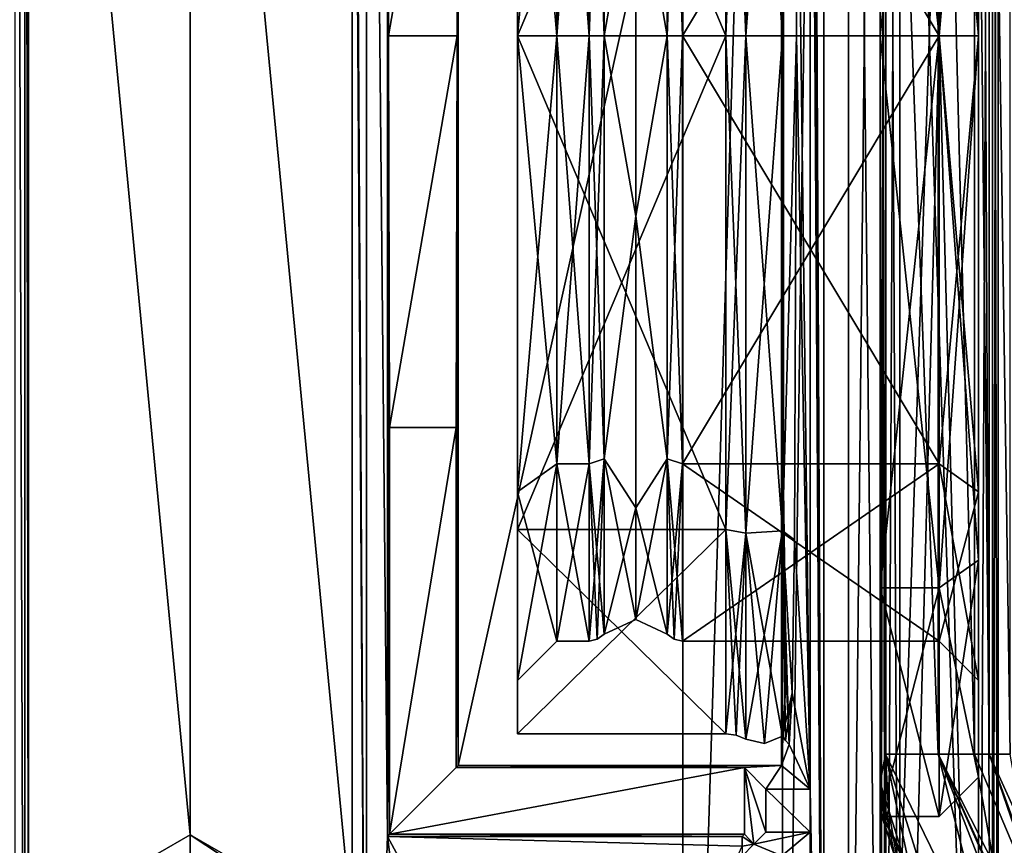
# Model space of a CAD drawing. Header units: metres. Extents: x -205 to 205, y -82 to 82.
# Tile 239 of 256: x 21 to 46, y -21 to 0. Entities that reach past the tile are written whole.
import ezdxf

# ---------------------------------------------------------------- set-up
doc = ezdxf.new("R2010")
doc.units = ezdxf.units.M
doc.layers.add('solid_PRT0003', color=7, linetype='CONTINUOUS')

msp = doc.modelspace()

# ---------------------------------------------------------------- linework, layer by layer
at = {"layer": 'solid_PRT0003'}
for points in [[(0, -75), (0, 75), (200, 75)], [(200, -75), (0, -75), (200, 75)], [(-37.489235, -41.072483, 108.410858), (-37.489235, 41.072483, 108.410858), (37.510765, 41.072483, 108.410858)], [(37.510765, -41.072483, 108.410858), (-37.489235, -41.072483, 108.410858), (37.510765, 41.072483, 108.410858)], [(40.036888, 40.026123, 108.410858), (37.510765, -41.072483, 108.410858), (37.510765, 41.072483, 108.410858)], [(40.036888, -40.026123, 108.410858), (37.510765, -41.072483, 108.410858), (40.036888, 40.026123, 108.410858)], [(40.036888, -40.026123, 108.410858), (40.036888, 40.026123, 108.410858), (41.083248, 37.5, 108.410858)], [(20.563852, 39, 6), (20.810783, -38.999981, 5.997921), (20.810783, 38.999981, 5.997921)], [(20.563852, -39, 6), (20.810783, -38.999981, 5.997921), (20.563852, 39, 6)], [(20.904596, -27.370523, 6), (20.810783, 38.999981, 5.997921), (20.810783, -38.999981, 5.997921)], [(20.810783, 38.999981, 5.997921), (20.904596, -27.370523, 6), (20.904783, -22.629152, 6)], [(20.904783, -22.629152, 6), (20.904596, 22.629477, 6), (20.810783, 38.999981, 5.997921)], [(-42.489235, -37.5, 108.5), (42.510765, 37.5, 108.5), (-42.489235, 37.5, 108.5)], [(-42.489235, -37.5, 108.5), (42.510765, -37.5, 108.5), (42.510765, 37.5, 108.5)], [(40.036888, -40.026123, 108.410858), (41.083248, 37.5, 108.410858), (41.083248, -37.5, 108.410858)], [(41.083248, -37.5, 108.410858), (40.733356, 37.5, 75), (40.733356, 34.1134, 75)], [(41.083248, 37.5, 108.410858), (40.733356, 37.5, 75), (41.083248, -37.5, 108.410858)], [(41.710766, 37.5, 106.5), (42.510765, 37.5, 107), (42.510765, -37.5, 107)], [(41.710766, 37.5, 104.5), (42.510765, 37.5, 105), (42.510765, -37.5, 105)], [(41.710766, -37.5, 106.5), (42.510765, -37.5, 106), (42.510765, 37.5, 106)], [(41.710766, 37.5, 106.5), (41.710766, -37.5, 106.5), (42.510765, 37.5, 106)], [(41.710766, 37.5, 102.5), (42.510765, 37.5, 103), (42.510765, -37.5, 103)], [(41.710766, -37.5, 104.5), (42.510765, -37.5, 104), (42.510765, 37.5, 104)], [(41.710766, 37.5, 104.5), (41.710766, -37.5, 104.5), (42.510765, 37.5, 104)], [(41.710766, 37.5, 100.5), (42.510765, 37.5, 101), (42.510765, -37.5, 101)], [(41.710766, -37.5, 102.5), (42.510765, -37.5, 102), (42.510765, 37.5, 102)], [(41.710766, 37.5, 102.5), (41.710766, -37.5, 102.5), (42.510765, 37.5, 102)], [(41.710766, 37.5, 98.5), (42.510765, 37.5, 99), (42.510765, -37.5, 99)], [(41.710766, -37.5, 100.5), (42.510765, -37.5, 100), (42.510765, 37.5, 100)], [(41.710766, 37.5, 100.5), (41.710766, -37.5, 100.5), (42.510765, 37.5, 100)], [(41.710766, 37.5, 96.5), (42.510765, 37.5, 97), (42.510765, -37.5, 97)], [(41.710766, -37.5, 98.5), (42.510765, -37.5, 98), (42.510765, 37.5, 98)], [(41.710766, 37.5, 98.5), (41.710766, -37.5, 98.5), (42.510765, 37.5, 98)], [(41.710766, 37.5, 94.5), (42.510765, 37.5, 95), (42.510765, -37.5, 95)], [(41.710766, -37.5, 96.5), (42.510765, -37.5, 96), (42.510765, 37.5, 96)], [(41.710766, 37.5, 96.5), (41.710766, -37.5, 96.5), (42.510765, 37.5, 96)], [(41.710766, 37.5, 92.5), (42.510765, 37.5, 93), (42.510765, -37.5, 93)], [(41.710766, -37.5, 94.5), (42.510765, -37.5, 94), (42.510765, 37.5, 94)], [(41.710766, 37.5, 94.5), (41.710766, -37.5, 94.5), (42.510765, 37.5, 94)], [(41.710766, 37.5, 90.5), (42.510765, 37.5, 91), (42.510765, -37.5, 91)], [(41.710766, -37.5, 92.5), (42.510765, -37.5, 92), (42.510765, 37.5, 92)], [(41.710766, 37.5, 92.5), (41.710766, -37.5, 92.5), (42.510765, 37.5, 92)], [(41.710766, 37.5, 88.5), (42.510765, 37.5, 89), (42.510765, -37.5, 89)], [(41.710766, -37.5, 90.5), (42.510765, -37.5, 90), (42.510765, 37.5, 90)], [(41.710766, 37.5, 90.5), (41.710766, -37.5, 90.5), (42.510765, 37.5, 90)], [(41.710766, 37.5, 86.5), (42.510765, 37.5, 87), (42.510765, -37.5, 87)], [(41.710766, -37.5, 88.5), (42.510765, -37.5, 88), (42.510765, 37.5, 88)], [(41.710766, 37.5, 88.5), (41.710766, -37.5, 88.5), (42.510765, 37.5, 88)], [(41.710766, 37.5, 84.5), (42.510765, 37.5, 85), (42.510765, -37.5, 85)], [(41.710766, -37.5, 86.5), (42.510765, -37.5, 86), (42.510765, 37.5, 86)], [(41.710766, 37.5, 86.5), (41.710766, -37.5, 86.5), (42.510765, 37.5, 86)], [(41.710766, 37.5, 82.5), (42.510765, 37.5, 83), (42.510765, -37.5, 83)], [(41.710766, -37.5, 84.5), (42.510765, -37.5, 84), (42.510765, 37.5, 84)], [(41.710766, 37.5, 84.5), (41.710766, -37.5, 84.5), (42.510765, 37.5, 84)], [(41.710766, 37.5, 80.5), (42.510765, 37.5, 81), (42.510765, -37.5, 81)], [(41.710766, -37.5, 82.5), (42.510765, -37.5, 82), (42.510765, 37.5, 82)], [(41.710766, 37.5, 82.5), (41.710766, -37.5, 82.5), (42.510765, 37.5, 82)], [(41.710766, 37.5, 78.5), (42.510765, 37.5, 79), (42.510765, -37.5, 79)], [(41.710766, -37.5, 80.5), (42.510765, -37.5, 80), (42.510765, 37.5, 80)], [(41.710766, 37.5, 80.5), (41.710766, -37.5, 80.5), (42.510765, 37.5, 80)], [(41.710766, 37.5, 76.5), (42.510765, 37.5, 77), (42.510765, -37.5, 77)], [(41.710766, -37.5, 78.5), (42.510765, -37.5, 78), (42.510765, 37.5, 78)], [(41.710766, 37.5, 78.5), (41.710766, -37.5, 78.5), (42.510765, 37.5, 78)], [(41.710766, -37.5, 76.5), (42.510765, -37.5, 76), (42.510765, 37.5, 76)], [(41.710766, 37.5, 76.5), (41.710766, -37.5, 76.5), (42.510765, 37.5, 76)], [(41.710766, 37.5, 106.5), (42.510765, -37.5, 107), (41.710766, -37.5, 106.5)], [(41.710766, 37.5, 104.5), (42.510765, -37.5, 105), (41.710766, -37.5, 104.5)], [(41.710766, 37.5, 102.5), (42.510765, -37.5, 103), (41.710766, -37.5, 102.5)], [(41.710766, 37.5, 100.5), (42.510765, -37.5, 101), (41.710766, -37.5, 100.5)], [(41.710766, 37.5, 98.5), (42.510765, -37.5, 99), (41.710766, -37.5, 98.5)], [(41.710766, 37.5, 96.5), (42.510765, -37.5, 97), (41.710766, -37.5, 96.5)], [(41.710766, 37.5, 94.5), (42.510765, -37.5, 95), (41.710766, -37.5, 94.5)], [(41.710766, 37.5, 92.5), (42.510765, -37.5, 93), (41.710766, -37.5, 92.5)], [(41.710766, 37.5, 90.5), (42.510765, -37.5, 91), (41.710766, -37.5, 90.5)], [(41.710766, 37.5, 88.5), (42.510765, -37.5, 89), (41.710766, -37.5, 88.5)], [(41.710766, 37.5, 86.5), (42.510765, -37.5, 87), (41.710766, -37.5, 86.5)], [(41.710766, 37.5, 84.5), (42.510765, -37.5, 85), (41.710766, -37.5, 84.5)], [(41.710766, 37.5, 82.5), (42.510765, -37.5, 83), (41.710766, -37.5, 82.5)], [(41.710766, 37.5, 80.5), (42.510765, -37.5, 81), (41.710766, -37.5, 80.5)], [(41.710766, 37.5, 78.5), (42.510765, -37.5, 79), (41.710766, -37.5, 78.5)], [(41.710766, 37.5, 76.5), (42.510765, -37.5, 77), (41.710766, -37.5, 76.5)], [(42.510765, -37.5, 48), (45.010765, -37.5, 48), (45.010765, 37.5, 48)], [(42.510765, 37.5, 48), (42.510765, -37.5, 48), (45.010765, 37.5, 48)], [(42.510765, -37.5, 55), (42.510765, -37.5, 48), (42.510765, 37.5, 48)], [(42.510765, -37.5, 55), (42.510765, 37.5, 48), (42.510765, 37.5, 55)], [(45.010765, -37.5, 73), (42.510765, 37.5, 73), (45.010765, 37.5, 73)], [(45.010765, -37.5, 73), (42.510765, -37.5, 73), (42.510765, 37.5, 73)], [(42.510765, 37.5, 66), (42.510765, 37.5, 73), (42.510765, -37.5, 73)], [(42.510765, -37.5, 66), (42.510765, 37.5, 66), (42.510765, -37.5, 73)], [(42.510765, -37.5, 57), (45.010765, -37.5, 57), (45.010765, 37.5, 57)], [(42.510765, 37.5, 57), (42.510765, -37.5, 57), (45.010765, 37.5, 57)], [(42.510765, -37.5, 64), (42.510765, -37.5, 57), (42.510765, 37.5, 57)], [(42.510765, -37.5, 64), (42.510765, 37.5, 57), (42.510765, 37.5, 64)], [(45.010765, -37.5, 55), (42.510765, 37.5, 55), (45.010765, 37.5, 55)], [(45.010765, -37.5, 55), (42.510765, -37.5, 55), (42.510765, 37.5, 55)], [(42.510765, -37.5, 66), (45.010765, 37.5, 66), (42.510765, 37.5, 66)], [(45.010765, -37.5, 66), (45.010765, 37.5, 66), (42.510765, -37.5, 66)], [(45.010765, -37.5, 64), (42.510765, 37.5, 64), (45.010765, 37.5, 64)], [(45.010765, -37.5, 64), (42.510765, -37.5, 64), (42.510765, 37.5, 64)], [(42.510765, -37.5, 108.5), (42.510765, 37.5, 107), (42.510765, 37.5, 108.5)], [(42.510765, -37.5, 108.5), (42.510765, -37.5, 107), (42.510765, 37.5, 107)], [(42.510765, -37.5, 106), (42.510765, 37.5, 105), (42.510765, 37.5, 106)], [(42.510765, -37.5, 106), (42.510765, -37.5, 105), (42.510765, 37.5, 105)], [(42.510765, -37.5, 104), (42.510765, 37.5, 103), (42.510765, 37.5, 104)], [(42.510765, -37.5, 104), (42.510765, -37.5, 103), (42.510765, 37.5, 103)], [(42.510765, -37.5, 102), (42.510765, 37.5, 101), (42.510765, 37.5, 102)], [(42.510765, -37.5, 102), (42.510765, -37.5, 101), (42.510765, 37.5, 101)], [(42.510765, -37.5, 100), (42.510765, 37.5, 99), (42.510765, 37.5, 100)], [(42.510765, -37.5, 100), (42.510765, -37.5, 99), (42.510765, 37.5, 99)], [(42.510765, -37.5, 98), (42.510765, 37.5, 97), (42.510765, 37.5, 98)], [(42.510765, -37.5, 98), (42.510765, -37.5, 97), (42.510765, 37.5, 97)], [(42.510765, -37.5, 96), (42.510765, 37.5, 95), (42.510765, 37.5, 96)], [(42.510765, -37.5, 96), (42.510765, -37.5, 95), (42.510765, 37.5, 95)], [(42.510765, -37.5, 94), (42.510765, 37.5, 93), (42.510765, 37.5, 94)], [(42.510765, -37.5, 94), (42.510765, -37.5, 93), (42.510765, 37.5, 93)], [(42.510765, -37.5, 92), (42.510765, 37.5, 91), (42.510765, 37.5, 92)], [(42.510765, -37.5, 92), (42.510765, -37.5, 91), (42.510765, 37.5, 91)], [(42.510765, -37.5, 90), (42.510765, 37.5, 89), (42.510765, 37.5, 90)], [(42.510765, -37.5, 90), (42.510765, -37.5, 89), (42.510765, 37.5, 89)], [(42.510765, -37.5, 88), (42.510765, 37.5, 87), (42.510765, 37.5, 88)], [(42.510765, -37.5, 88), (42.510765, -37.5, 87), (42.510765, 37.5, 87)], [(42.510765, -37.5, 86), (42.510765, 37.5, 85), (42.510765, 37.5, 86)], [(42.510765, -37.5, 86), (42.510765, -37.5, 85), (42.510765, 37.5, 85)], [(42.510765, -37.5, 84), (42.510765, 37.5, 83), (42.510765, 37.5, 84)], [(42.510765, -37.5, 84), (42.510765, -37.5, 83), (42.510765, 37.5, 83)], [(42.510765, -37.5, 82), (42.510765, 37.5, 81), (42.510765, 37.5, 82)], [(42.510765, -37.5, 82), (42.510765, -37.5, 81), (42.510765, 37.5, 81)], [(42.510765, -37.5, 80), (42.510765, 37.5, 79), (42.510765, 37.5, 80)], [(42.510765, -37.5, 80), (42.510765, -37.5, 79), (42.510765, 37.5, 79)], [(42.510765, -37.5, 78), (42.510765, 37.5, 77), (42.510765, 37.5, 78)], [(42.510765, -37.5, 78), (42.510765, -37.5, 77), (42.510765, 37.5, 77)], [(42.510765, -37.5, 76), (42.510765, 37.5, 75.5), (42.510765, 37.5, 76)], [(42.510765, -37.5, 76), (42.510765, -37.5, 75.5), (42.510765, 37.5, 75.5)], [(42.657211, -37.5, 75.146446), (42.510765, 37.5, 75.5), (42.510765, -37.5, 75.5)], [(42.657211, 37.5, 75.146446), (42.510765, 37.5, 75.5), (42.657211, -37.5, 75.146446)], [(42.510765, 0, 44.299999), (42.510765, 37.5, 45.5), (42.510765, -37.5, 45.5)], [(42.657211, 37.5, 45.853554), (42.510765, -37.5, 45.5), (42.510765, 37.5, 45.5)], [(42.510765, 0, 44.299999), (42.510765, 14.000711, 38.500713), (42.510765, 37.5, 45.5)], [(42.657211, 37.5, 45.853554), (42.657211, -37.5, 45.853554), (42.510765, -37.5, 45.5)], [(42.657211, -37.5, 45.853554), (43.010765, 37.5, 46), (43.010765, -37.5, 46)], [(42.657211, 37.5, 45.853554), (43.010765, 37.5, 46), (42.657211, -37.5, 45.853554)], [(42.657211, 37.5, 75.146446), (43.010765, -37.5, 75), (43.010765, 37.5, 75)], [(42.657211, 37.5, 75.146446), (42.657211, -37.5, 75.146446), (43.010765, -37.5, 75)], [(43.010765, -37.5, 46), (45.010765, 37.5, 46), (45.010765, -37.5, 46)], [(43.010765, 37.5, 46), (45.010765, 37.5, 46), (43.010765, -37.5, 46)], [(43.010765, 37.5, 75), (45.010765, -37.5, 75), (45.010765, 37.5, 75)], [(43.010765, 37.5, 75), (43.010765, -37.5, 75), (45.010765, -37.5, 75)], [(45.364319, -37.5, 47.853554), (45.010765, 37.5, 48), (45.010765, -37.5, 48)], [(45.364319, 37.5, 47.853554), (45.010765, 37.5, 48), (45.364319, -37.5, 47.853554)], [(45.364319, 37.5, 73.146446), (45.010765, -37.5, 73), (45.010765, 37.5, 73)], [(45.364319, -37.5, 73.146446), (45.010765, -37.5, 73), (45.364319, 37.5, 73.146446)], [(45.364319, -37.5, 56.853554), (45.010765, 37.5, 57), (45.010765, -37.5, 57)], [(45.364319, -37.5, 56.853554), (45.364319, 37.5, 56.853554), (45.010765, 37.5, 57)], [(45.010765, -37.5, 55), (45.010765, 37.5, 55), (45.364319, 37.5, 55.146446)], [(45.364319, -37.5, 55.146446), (45.010765, -37.5, 55), (45.364319, 37.5, 55.146446)], [(45.364319, -37.5, 65.853554), (45.364319, 37.5, 65.853554), (45.010765, 37.5, 66)], [(45.364319, -37.5, 65.853554), (45.010765, 37.5, 66), (45.010765, -37.5, 66)], [(45.010765, -37.5, 64), (45.010765, 37.5, 64), (45.364319, 37.5, 64.146446)], [(45.364319, -37.5, 64.146446), (45.010765, -37.5, 64), (45.364319, 37.5, 64.146446)], [(45.010765, -37.5, 46), (45.010765, 37.5, 46), (45.364319, 37.5, 46.146446)], [(45.364319, -37.5, 46.146446), (45.010765, -37.5, 46), (45.364319, 37.5, 46.146446)], [(45.364319, -37.5, 74.853554), (45.010765, 37.5, 75), (45.010765, -37.5, 75)], [(45.364319, 37.5, 74.853554), (45.010765, 37.5, 75), (45.364319, -37.5, 74.853554)], [(45.364319, -37.5, 73.146446), (45.364319, 37.5, 73.146446), (45.510765, 37.5, 73.5)], [(45.510765, -37.5, 73.5), (45.364319, -37.5, 73.146446), (45.510765, 37.5, 73.5)], [(45.510765, -37.5, 56.5), (45.510765, 37.5, 56.5), (45.364319, 37.5, 56.853554)], [(45.364319, -37.5, 56.853554), (45.510765, -37.5, 56.5), (45.364319, 37.5, 56.853554)], [(45.364319, -37.5, 55.146446), (45.364319, 37.5, 55.146446), (45.510765, 37.5, 55.5)], [(45.364319, -37.5, 55.146446), (45.510765, 37.5, 55.5), (45.510765, -37.5, 55.5)], [(45.510765, -37.5, 65.5), (45.510765, 37.5, 65.5), (45.364319, 37.5, 65.853554)], [(45.364319, -37.5, 65.853554), (45.510765, -37.5, 65.5), (45.364319, 37.5, 65.853554)], [(45.364319, -37.5, 64.146446), (45.364319, 37.5, 64.146446), (45.510765, 37.5, 64.5)], [(45.364319, -37.5, 64.146446), (45.510765, 37.5, 64.5), (45.510765, -37.5, 64.5)], [(45.364319, 37.5, 47.853554), (45.364319, -37.5, 47.853554), (45.510765, -37.5, 47.5)], [(45.364319, 37.5, 47.853554), (45.510765, -37.5, 47.5), (45.510765, 37.5, 47.5)], [(45.364319, -37.5, 46.146446), (45.510765, 37.5, 46.5), (45.510765, -37.5, 46.5)], [(45.364319, -37.5, 46.146446), (45.364319, 37.5, 46.146446), (45.510765, 37.5, 46.5)], [(45.364319, 37.5, 74.853554), (45.364319, -37.5, 74.853554), (45.510765, -37.5, 74.5)], [(45.510765, 37.5, 74.5), (45.364319, 37.5, 74.853554), (45.510765, -37.5, 74.5)], [(45.510765, -37.5, 74.5), (45.510765, -37.5, 73.5), (45.510765, 37.5, 73.5)], [(45.510765, 37.5, 74.5), (45.510765, -37.5, 74.5), (45.510765, 37.5, 73.5)], [(45.510765, -37.5, 56.5), (45.510765, 37.5, 55.5), (45.510765, 37.5, 56.5)], [(45.510765, -37.5, 55.5), (45.510765, 37.5, 55.5), (45.510765, -37.5, 56.5)], [(45.510765, -37.5, 65.5), (45.510765, 37.5, 64.5), (45.510765, 37.5, 65.5)], [(45.510765, -37.5, 64.5), (45.510765, 37.5, 64.5), (45.510765, -37.5, 65.5)], [(45.510765, 37.5, 46.5), (45.510765, -37.5, 47.5), (45.510765, -37.5, 46.5)], [(45.510765, 37.5, 46.5), (45.510765, 37.5, 47.5), (45.510765, -37.5, 47.5)], [(29.116934, 27.370523, 6), (29.482967, -34.975193, 6), (29.485239, 34.96476, 6)], [(29.482967, -34.975193, 6), (30.010765, -20.299999, 6), (29.485239, 34.96476, 6)], [(30.010765, -20.299999, 6), (30.010765, 20.299999, 6), (29.485239, 34.96476, 6)], [(41.083248, -37.5, 108.410858), (40.733356, 34.1134, 75), (40.733356, 30.742779, 75)], [(40.733356, 20.197845, 75), (41.083248, -37.5, 108.410858), (40.733356, 30.742779, 75)], [(29.482967, -34.975193, 6), (29.116934, 27.370523, 6), (29.116745, 22.629152, 6)], [(20.904596, 22.629477, 6), (20.904783, -22.629152, 6), (25.010765, -20.258688, 6)], [(25.010765, 20.258688, 6), (20.904596, 22.629477, 6), (25.010765, -20.258688, 6)], [(29.116745, 22.629152, 6), (25.010765, 20.258688, 6), (29.116934, -22.629477, 6)], [(29.116745, 22.629152, 6), (29.116934, -22.629477, 6), (29.482967, -34.975193, 6)], [(25.010765, 20.258688, 6), (25.010765, -20.258688, 6), (29.116934, -22.629477, 6)], [(30.036945, 0, 9), (30.010765, 20.299999, 6), (30.010765, -20.299999, 6)], [(30.036945, 0, 9), (30.068361, 20.242403, 12.6), (30.010765, 20.299999, 6)], [(30.036945, 0, 9), (30.068361, 9.931767, 12.6), (30.068361, 20.242403, 12.6)], [(40.733356, 20.197845, 75), (40.733356, 19.102154, 75), (41.083248, -37.5, 108.410858)], [(40.33849, 12.778975, 37.294281), (40.733356, -19.102154, 75), (40.733356, 19.102154, 75)], [(40.733356, 19.102154, 75), (40.733356, -19.102154, 75), (41.083248, -37.5, 108.410858)], [(42.510765, -18.932886, 3.5), (42.647507, 18.216194, 3.5), (42.510765, 18.932886, 3.5)], [(42.510765, 0, 4.7), (42.510765, -18.932886, 3.5), (42.510765, 18.932886, 3.5)], [(42.510765, 14.000711, 10.499289), (42.510765, 0, 4.7), (42.510765, 18.932886, 3.5)], [(31.784584, 0, 9), (31.810764, 18.5, 6), (31.753168, 9.931767, 12.6)], [(31.784584, 0, 9), (31.810764, -18.5, 6), (31.810764, 18.5, 6)], [(31.810764, -18.5, 6), (40.010765, -18.5, 6), (40.010765, 18.5, 6)], [(31.810764, 18.5, 6), (31.810764, -18.5, 6), (40.010765, 18.5, 6)], [(40.010765, 18.5, 6), (40.018097, 0.000052, 6.7), (40.06208, 11.484144, 10.900205)], [(40.010765, 18.5, 6), (40.010765, -18.5, 6), (40.018097, 0.000052, 6.7)], [(42.510765, -18.932886, 3.5), (42.647507, -18.216194, 3.5), (42.647507, 18.216194, 3.5)], [(43.983814, -18.216194, 3.112886), (43.983814, 18.216194, 3.112886), (42.647507, 18.216194, 3.5)], [(43.983814, -18.216194, 3.112886), (42.647507, 18.216194, 3.5), (42.647507, -18.216194, 3.5)], [(44.906277, -18.216194, 2.071429), (44.906277, 18.216194, 2.071429), (43.983814, 18.216194, 3.112886)], [(43.983814, -18.216194, 3.112886), (44.906277, -18.216194, 2.071429), (43.983814, 18.216194, 3.112886)], [(45.275261, -18.216194, 1.654846), (45.275261, 18.216194, 1.654846), (44.906277, 18.216194, 2.071429)], [(45.275261, -18.216194, 1.654846), (44.906277, 18.216194, 2.071429), (44.906277, -18.216194, 2.071429)], [(45.275261, 18.216194, 1.654846), (45.809784, -18.216194, 1.5), (45.809784, 18.216194, 1.5)], [(45.275261, -18.216194, 1.654846), (45.809784, -18.216194, 1.5), (45.275261, 18.216194, 1.654846)], [(44.010765, 14.000714, 38.500713), (42.510765, 14.000711, 38.500713), (42.510765, 0, 44.299999)], [(44.010765, 14.000714, 38.500713), (42.510765, 0, 44.299999), (44.010765, 0, 44.299999)], [(44.010765, 14.000714, 10.499286), (44.010765, 0, 4.7), (42.510765, 14.000711, 10.499289)], [(44.010765, 0, 4.7), (42.510765, 0, 4.7), (42.510765, 14.000711, 10.499289)], [(44.010765, 14.000714, 10.499286), (45.010765, 13.293649, 11.206437), (45.010765, 0, 5.700004)], [(44.010765, 14.000714, 10.499286), (45.010765, 0, 5.700004), (44.010765, 0, 4.7)], [(44.010765, 14.000714, 38.500713), (44.010765, 0, 44.299999), (45.010765, 13.293649, 37.793564)], [(44.010765, 0, 44.299999), (45.010765, 0, 43.299995), (45.010765, 13.293649, 37.793564)], [(45.010765, 13.293649, 37.793564), (45.010765, 0, 40.849995), (45.010765, 11.561169, 36.061218)], [(45.010765, 13.293649, 37.793564), (45.010765, 0, 43.299995), (45.010765, 0, 40.849995)], [(45.010765, 0, 8.150004), (45.010765, 0, 5.700004), (45.010765, 13.293649, 11.206437)], [(45.010765, 11.561169, 12.93878), (45.010765, 0, 8.150004), (45.010765, 13.293649, 11.206437)], [(40.033264, 0, 42.255798), (40.394272, 0.000013, 42.620792), (40.33849, 12.778975, 37.294281)], [(40.033264, 12.555172, 37.055321), (40.033264, 0, 42.255798), (40.33849, 12.778975, 37.294281)], [(40.33849, 12.778975, 37.294281), (40.394272, 0.000013, 42.620792), (40.733356, -19.102154, 75)], [(33.310764, 0, 42.199989), (38.595615, 0, 42.200001), (38.595615, 12.51579, 37.015789)], [(33.310764, 12.51575, 37.015831), (33.310764, 0, 42.199989), (38.595615, 12.51579, 37.015789)], [(33.310764, 12.515735, 11.984154), (38.595615, 12.51579, 11.98421), (38.595615, 0, 6.8)], [(33.310764, 0, 40.849995), (33.310764, 0, 42.199989), (33.310764, 12.51575, 37.015831)], [(33.310764, 11.561169, 36.061218), (33.310764, 0, 40.849995), (33.310764, 12.51575, 37.015831)], [(33.310764, 0, 6.80001), (33.310764, 12.515735, 11.984154), (38.595615, 0, 6.8)], [(33.310764, 0, 8.150004), (33.310764, 12.515735, 11.984154), (33.310764, 0, 6.80001)], [(33.310764, 0, 8.150004), (33.310764, 11.561169, 12.93878), (33.310764, 12.515735, 11.984154)], [(38.595615, 12.51579, 11.98421), (39.104031, 12.613999, 11.886001), (39.104031, 0, 6.661111)], [(38.595615, 0, 42.200001), (39.104031, 0, 42.33889), (39.104031, 12.613999, 37.113998)], [(38.595615, 12.51579, 37.015789), (38.595615, 0, 42.200001), (39.104031, 12.613999, 37.113998)], [(38.595615, 0, 6.8), (38.595615, 12.51579, 11.98421), (39.104031, 0, 6.661111)], [(39.104031, 12.613999, 37.113998), (39.104031, 0, 42.33889), (40.033264, 12.555172, 37.055321)], [(39.104031, 12.613999, 11.886001), (40.033264, 12.555172, 11.944679), (40.033264, 0, 6.7442)], [(39.104031, 0, 6.661111), (39.104031, 12.613999, 11.886001), (40.033264, 0, 6.7442)], [(39.104031, 0, 42.33889), (40.033264, 0, 42.255798), (40.033264, 12.555172, 37.055321)], [(40.033264, 12.555172, 11.944679), (40.06208, 11.484144, 10.900205), (40.06208, 0, 6.7)], [(40.033264, 0, 6.7442), (40.033264, 12.555172, 11.944679), (40.06208, 0, 6.7)], [(34.310764, 10.854096, 13.645919), (33.310764, 11.561169, 12.93878), (33.310764, 0, 8.150004)], [(34.310764, 0, 39.849998), (33.310764, 0, 40.849995), (33.310764, 11.561169, 36.061218)], [(34.310764, 10.854096, 35.35408), (34.310764, 0, 39.849998), (33.310764, 11.561169, 36.061218)], [(45.010765, 11.561169, 36.061218), (45.010765, 0, 40.849995), (44.010765, 10.854096, 35.35408)], [(44.010765, 0, 9.15), (45.010765, 0, 8.150004), (45.010765, 11.561169, 12.93878)], [(44.010765, 10.854096, 13.645919), (44.010765, 0, 9.15), (45.010765, 11.561169, 12.93878)], [(40.018097, 0.000052, 6.7), (40.06208, 0, 6.7), (40.06208, 11.484144, 10.900205)], [(34.310764, 10.854096, 13.645919), (33.310764, 0, 8.150004), (34.310764, 0, 9.15)], [(35.126492, 0, 39.849998), (34.310764, 0, 39.849998), (34.310764, 10.854096, 35.35408)], [(35.126492, 10.854089, 35.354088), (35.126492, 0, 39.849998), (34.310764, 10.854096, 35.35408)], [(34.310764, 10.854096, 13.645919), (34.310764, 0, 9.15), (35.126492, 10.854089, 13.645911)], [(34.310764, 0, 9.15), (35.126492, 0, 9.15), (35.126492, 10.854089, 13.645911)], [(35.508514, 0, 39.672581), (35.126492, 0, 39.849998), (35.126492, 10.854089, 35.354088)], [(35.508514, 10.728635, 35.228634), (35.508514, 0, 39.672581), (35.126492, 10.854089, 35.354088)], [(35.508514, 10.728635, 13.771365), (35.126492, 10.854089, 13.645911), (35.126492, 0, 9.15)], [(37.495037, 10.854089, 35.354088), (37.495037, 0, 39.849998), (37.113014, 10.728635, 35.228634)], [(37.495037, 10.854089, 13.645911), (37.113014, 10.728635, 13.771365), (37.113014, 0, 9.327419)], [(37.495037, 0, 9.15), (37.495037, 10.854089, 13.645911), (37.113014, 0, 9.327419)], [(44.010765, 10.854096, 13.645919), (37.495037, 10.854089, 13.645911), (37.495037, 0, 9.15)], [(44.010765, 10.854096, 13.645919), (37.495037, 0, 9.15), (44.010765, 0, 9.15)], [(44.010765, 10.854096, 35.35408), (44.010765, 0, 39.849998), (37.495037, 10.854089, 35.354088)], [(44.010765, 0, 39.849998), (37.495037, 0, 39.849998), (37.495037, 10.854089, 35.354088)], [(45.010765, 0, 40.849995), (44.010765, 0, 39.849998), (44.010765, 10.854096, 35.35408)], [(35.508514, 0, 9.327419), (35.508514, 10.728635, 13.771365), (35.126492, 0, 9.15)], [(36.310764, 4.573452, 10.424363), (35.508514, 10.728635, 13.771365), (35.508514, 0, 9.327419)], [(36.310764, 4.573452, 38.575638), (35.508514, 0, 39.672581), (35.508514, 10.728635, 35.228634)], [(37.113014, 10.728635, 35.228634), (37.113014, 0, 39.672581), (36.310764, 4.573452, 38.575638)], [(36.310764, 4.573452, 10.424363), (37.113014, 0, 9.327419), (37.113014, 10.728635, 13.771365)], [(37.495037, 0, 39.849998), (37.113014, 0, 39.672581), (37.113014, 10.728635, 35.228634)], [(30.036945, 0, 9), (31.753168, 9.931767, 12.6), (30.068361, 9.931767, 12.6)], [(30.036945, 0, 9), (31.784584, 0, 9), (31.753168, 9.931767, 12.6)], [(36.310764, 4.573452, 10.424363), (35.508514, 0, 9.327419), (36.310764, -4.573452, 10.424363)], [(36.310764, -4.573452, 38.575638), (35.508514, 0, 39.672581), (36.310764, 4.573452, 38.575638)], [(37.113014, 0, 39.672581), (36.310764, -4.573452, 38.575638), (36.310764, 4.573452, 38.575638)], [(36.310764, 4.573452, 10.424363), (36.310764, -4.573452, 10.424363), (37.113014, 0, 9.327419)], [(30.036945, 0, 9), (30.010765, -20.299999, 6), (30.068361, -9.931767, 12.6)], [(30.036945, 0, 9), (30.068361, -9.931767, 12.6), (31.784584, 0, 9)], [(33.310764, 0, 42.199989), (33.310764, -12.515735, 37.015846), (38.595615, 0, 42.200001)], [(33.310764, 0, 6.80001), (38.595615, 0, 6.8), (38.595615, -12.51579, 11.98421)], [(33.310764, 0, 40.849995), (33.310764, -12.515735, 37.015846), (33.310764, 0, 42.199989)], [(33.310764, 0, 40.849995), (33.310764, -11.561169, 36.061218), (33.310764, -12.515735, 37.015846)], [(34.310764, -10.854096, 35.35408), (33.310764, -11.561169, 36.061218), (33.310764, 0, 40.849995)], [(34.310764, 0, 39.849998), (34.310764, -10.854096, 35.35408), (33.310764, 0, 40.849995)], [(35.126492, -10.854089, 35.354088), (34.310764, -10.854096, 35.35408), (34.310764, 0, 39.849998)], [(35.126492, 0, 39.849998), (35.126492, -10.854089, 35.354088), (34.310764, 0, 39.849998)], [(34.310764, -10.854096, 13.645919), (35.126492, -10.854089, 13.645911), (35.126492, 0, 9.15)], [(34.310764, 0, 9.15), (34.310764, -10.854096, 13.645919), (35.126492, 0, 9.15)], [(35.508514, -10.728635, 35.228634), (35.126492, -10.854089, 35.354088), (35.126492, 0, 39.849998)], [(35.508514, 0, 39.672581), (35.508514, -10.728635, 35.228634), (35.126492, 0, 39.849998)], [(35.508514, 0, 9.327419), (35.126492, 0, 9.15), (35.126492, -10.854089, 13.645911)], [(35.508514, -10.728635, 13.771365), (35.508514, 0, 9.327419), (35.126492, -10.854089, 13.645911)], [(36.310764, -4.573452, 10.424363), (35.508514, 0, 9.327419), (35.508514, -10.728635, 13.771365)], [(37.113014, 0, 39.672581), (37.113014, -10.728635, 35.228634), (36.310764, -4.573452, 38.575638)], [(36.310764, -4.573452, 10.424363), (37.113014, -10.728635, 13.771365), (37.113014, 0, 9.327419)], [(37.495037, -10.854089, 35.354088), (37.113014, -10.728635, 35.228634), (37.113014, 0, 39.672581)], [(37.495037, 0, 39.849998), (37.495037, -10.854089, 35.354088), (37.113014, 0, 39.672581)], [(37.495037, 0, 9.15), (37.113014, 0, 9.327419), (37.113014, -10.728635, 13.771365)], [(37.495037, -10.854089, 13.645911), (37.495037, 0, 9.15), (37.113014, -10.728635, 13.771365)], [(44.010765, 0, 9.15), (37.495037, 0, 9.15), (37.495037, -10.854089, 13.645911)], [(44.010765, 0, 9.15), (37.495037, -10.854089, 13.645911), (44.010765, -10.854096, 13.645919)], [(44.010765, -10.854096, 35.35408), (37.495037, -10.854089, 35.354088), (37.495037, 0, 39.849998)], [(44.010765, 0, 39.849998), (44.010765, -10.854096, 35.35408), (37.495037, 0, 39.849998)], [(38.595615, 0, 6.8), (39.104031, 0, 6.661111), (39.104031, -12.613999, 11.886001)], [(38.595615, -12.51579, 11.98421), (38.595615, 0, 6.8), (39.104031, -12.613999, 11.886001)], [(38.595615, -12.51579, 37.015789), (39.104031, -12.613999, 37.113998), (39.104031, 0, 42.33889)], [(38.595615, 0, 42.200001), (38.595615, -12.51579, 37.015789), (39.104031, 0, 42.33889)], [(39.104031, -12.613999, 37.113998), (40.033264, -12.555172, 37.055321), (40.033264, 0, 42.255798)], [(39.104031, 0, 42.33889), (39.104031, -12.613999, 37.113998), (40.033264, 0, 42.255798)], [(40.010765, -18.5, 6), (40.06208, -11.484144, 10.900205), (40.018097, 0.000052, 6.7)], [(40.018097, 0.000052, 6.7), (40.06208, -11.484144, 10.900205), (40.06208, 0, 6.7)], [(40.033264, -12.555172, 37.055321), (40.33849, -12.778991, 37.294266), (40.394272, 0.000013, 42.620792)], [(40.033264, 0, 42.255798), (40.033264, -12.555172, 37.055321), (40.394272, 0.000013, 42.620792)], [(40.033264, 0, 6.7442), (40.06208, 0, 6.7), (40.06208, -11.484144, 10.900205)], [(40.394272, 0.000013, 42.620792), (40.33849, -12.778991, 37.294266), (40.733356, -19.102154, 75)], [(42.510765, -14.000711, 38.500713), (42.510765, 0, 44.299999), (42.510765, -37.5, 45.5)], [(44.010765, 0, 44.299999), (42.510765, 0, 44.299999), (42.510765, -14.000711, 38.500713)], [(44.010765, 0, 44.299999), (42.510765, -14.000711, 38.500713), (44.010765, -14.000714, 38.500713)], [(44.010765, 0, 4.7), (45.010765, 0, 5.700004), (45.010765, -13.293649, 11.206437)], [(44.010765, 0, 44.299999), (44.010765, -14.000714, 38.500713), (45.010765, 0, 43.299995)], [(44.010765, -10.854096, 13.645919), (45.010765, -11.561169, 12.93878), (45.010765, 0, 8.150004)], [(44.010765, 0, 9.15), (44.010765, -10.854096, 13.645919), (45.010765, 0, 8.150004)], [(45.010765, 0, 8.150004), (45.010765, -13.293649, 11.206437), (45.010765, 0, 5.700004)], [(45.010765, 0, 8.150004), (45.010765, -11.561169, 12.93878), (45.010765, -13.293649, 11.206437)], [(31.784584, 0, 9), (30.068361, -9.931767, 12.6), (31.753168, -9.931767, 12.6)], [(31.784584, 0, 9), (31.753168, -9.931767, 12.6), (31.810764, -18.5, 6)], [(33.310764, -12.515735, 37.015846), (38.595615, -12.51579, 37.015789), (38.595615, 0, 42.200001)], [(33.310764, -12.51575, 11.984168), (33.310764, 0, 6.80001), (38.595615, -12.51579, 11.98421)], [(33.310764, 0, 8.150004), (33.310764, 0, 6.80001), (33.310764, -12.51575, 11.984168)], [(33.310764, -11.561169, 12.93878), (33.310764, 0, 8.150004), (33.310764, -12.51575, 11.984168)], [(34.310764, 0, 9.15), (33.310764, 0, 8.150004), (33.310764, -11.561169, 12.93878)], [(34.310764, 0, 9.15), (33.310764, -11.561169, 12.93878), (34.310764, -10.854096, 13.645919)], [(36.310764, -4.573452, 38.575638), (35.508514, -10.728635, 35.228634), (35.508514, 0, 39.672581)], [(39.104031, 0, 6.661111), (40.033264, 0, 6.7442), (40.033264, -12.555172, 11.944679)], [(39.104031, -12.613999, 11.886001), (39.104031, 0, 6.661111), (40.033264, -12.555172, 11.944679)], [(40.033264, -12.555172, 11.944679), (40.033264, 0, 6.7442), (40.06208, -11.484144, 10.900205)], [(42.510765, 0, 4.7), (42.510765, -18.932886, 12.5), (42.510765, -18.932886, 3.5)], [(42.510765, 0, 4.7), (42.510765, -14.000711, 10.499289), (42.510765, -18.932886, 12.5)], [(44.010765, -14.000714, 10.499286), (42.510765, -14.000711, 10.499289), (42.510765, 0, 4.7)], [(44.010765, 0, 4.7), (44.010765, -14.000714, 10.499286), (42.510765, 0, 4.7)], [(45.010765, -11.561169, 36.061218), (44.010765, -10.854096, 35.35408), (44.010765, 0, 39.849998)], [(45.010765, 0, 40.849995), (45.010765, -11.561169, 36.061218), (44.010765, 0, 39.849998)], [(44.010765, 0, 4.7), (45.010765, -13.293649, 11.206437), (44.010765, -14.000714, 10.499286)], [(44.010765, -14.000714, 38.500713), (45.010765, -13.293649, 37.793564), (45.010765, 0, 43.299995)], [(45.010765, -13.293649, 37.793564), (45.010765, -11.561169, 36.061218), (45.010765, 0, 40.849995)], [(45.010765, 0, 43.299995), (45.010765, -13.293649, 37.793564), (45.010765, 0, 40.849995)], [(36.310764, -4.573452, 10.424363), (35.508514, -10.728635, 13.771365), (36.310764, -11.973452, 15.800778)], [(36.310764, -11.973452, 33.199223), (35.508514, -10.728635, 35.228634), (36.310764, -4.573452, 38.575638)], [(37.113014, -10.728635, 35.228634), (36.310764, -11.973452, 33.199223), (36.310764, -4.573452, 38.575638)], [(36.310764, -4.573452, 10.424363), (36.310764, -11.973452, 15.800778), (37.113014, -10.728635, 13.771365)], [(30.068361, -20.242403, 12.6), (30.068361, -9.931767, 12.6), (30.010765, -20.299999, 6)], [(30.068361, -20.242403, 12.6), (31.753168, -18.557598, 12.6), (31.753168, -9.931767, 12.6)], [(30.068361, -20.242403, 12.6), (31.753168, -9.931767, 12.6), (30.068361, -9.931767, 12.6)], [(31.753168, -9.931767, 12.6), (31.753168, -18.557598, 12.6), (31.810764, -18.5, 6)], [(35.508514, -10.728635, 13.771365), (35.126492, -10.854089, 13.645911), (35.126492, -15.35, 24.5)], [(35.337097, -15.303481, 24.5), (35.508514, -10.728635, 13.771365), (35.126492, -15.35, 24.5)], [(35.508514, -10.728635, 35.228634), (35.508514, -15.172581, 24.5), (35.126492, -10.854089, 35.354088)], [(35.337097, -15.303481, 24.5), (35.508514, -15.172581, 24.5), (35.508514, -10.728635, 13.771365)], [(36.310764, -11.973452, 15.800778), (35.508514, -10.728635, 13.771365), (35.508514, -15.172581, 24.5)], [(36.310764, -14.8, 24.5), (35.508514, -15.172581, 24.5), (35.508514, -10.728635, 35.228634)], [(36.310764, -14.8, 24.5), (35.508514, -10.728635, 35.228634), (36.310764, -11.973452, 33.199223)], [(37.113014, -10.728635, 35.228634), (37.113014, -15.172581, 24.5), (36.310764, -11.973452, 33.199223)], [(37.113014, -10.728635, 13.771365), (36.310764, -14.8, 24.5), (37.113014, -15.172581, 24.5)], [(36.310764, -11.973452, 15.800778), (36.310764, -14.8, 24.5), (37.113014, -10.728635, 13.771365)], [(37.284431, -15.303481, 24.5), (37.113014, -15.172581, 24.5), (37.113014, -10.728635, 35.228634)], [(37.495037, -10.854089, 13.645911), (37.113014, -10.728635, 13.771365), (37.113014, -15.172581, 24.5)], [(37.284431, -15.303481, 24.5), (37.113014, -10.728635, 35.228634), (37.495037, -15.35, 24.5)], [(37.495037, -10.854089, 35.354088), (37.495037, -15.35, 24.5), (37.113014, -10.728635, 35.228634)], [(34.310764, -10.854096, 13.645919), (33.310764, -11.561169, 12.93878), (33.310764, -16.35, 24.5)], [(34.310764, -10.854096, 13.645919), (33.310764, -16.35, 24.5), (34.310764, -15.35, 24.5)], [(34.310764, -10.854096, 35.35408), (34.310764, -15.35, 24.5), (33.310764, -11.561169, 36.061218)], [(35.126492, -10.854089, 13.645911), (34.310764, -15.35, 24.5), (35.126492, -15.35, 24.5)], [(34.310764, -10.854096, 13.645919), (34.310764, -15.35, 24.5), (35.126492, -10.854089, 13.645911)], [(35.126492, -10.854089, 35.354088), (35.126492, -15.35, 24.5), (34.310764, -10.854096, 35.35408)], [(35.126492, -15.35, 24.5), (34.310764, -15.35, 24.5), (34.310764, -10.854096, 35.35408)], [(35.337097, -15.303481, 24.5), (35.126492, -15.35, 24.5), (35.126492, -10.854089, 35.354088)], [(35.337097, -15.303481, 24.5), (35.126492, -10.854089, 35.354088), (35.508514, -15.172581, 24.5)], [(37.284431, -15.303481, 24.5), (37.495037, -10.854089, 13.645911), (37.113014, -15.172581, 24.5)], [(37.284431, -15.303481, 24.5), (37.495037, -15.35, 24.5), (37.495037, -10.854089, 13.645911)], [(44.010765, -10.854096, 13.645919), (37.495037, -10.854089, 13.645911), (37.495037, -15.35, 24.5)], [(44.010765, -15.35, 24.5), (37.495037, -15.35, 24.5), (37.495037, -10.854089, 35.354088)], [(44.010765, -10.854096, 35.35408), (44.010765, -15.35, 24.5), (37.495037, -10.854089, 35.354088)], [(44.010765, -10.854096, 13.645919), (37.495037, -15.35, 24.5), (44.010765, -15.35, 24.5)], [(45.010765, -16.35, 24.5), (44.010765, -15.35, 24.5), (44.010765, -10.854096, 35.35408)], [(44.010765, -10.854096, 13.645919), (44.010765, -15.35, 24.5), (45.010765, -11.561169, 12.93878)], [(45.010765, -11.561169, 36.061218), (45.010765, -16.35, 24.5), (44.010765, -10.854096, 35.35408)], [(40.125832, -16.2302, 16.987766), (40.06208, -11.484144, 10.900205), (40.010765, -18.5, 6)], [(40.033264, -12.555172, 11.944679), (40.06208, -11.484144, 10.900205), (40.125832, -16.2302, 16.987766)], [(33.310764, -11.561169, 12.93878), (33.310764, -12.51575, 11.984168), (33.310764, -17.700001, 24.5)], [(33.310764, -16.35, 24.5), (33.310764, -11.561169, 12.93878), (33.310764, -17.700001, 24.5)], [(33.310764, -11.561169, 36.061218), (33.310764, -16.35, 24.5), (33.310764, -12.515735, 37.015846)], [(34.310764, -15.35, 24.5), (33.310764, -16.35, 24.5), (33.310764, -11.561169, 36.061218)], [(45.010765, -11.561169, 12.93878), (44.010765, -15.35, 24.5), (45.010765, -16.35, 24.5)], [(45.010765, -18.799999, 24.5), (45.010765, -16.35, 24.5), (45.010765, -11.561169, 36.061218)], [(45.010765, -11.561169, 12.93878), (45.010765, -16.35, 24.5), (45.010765, -13.293649, 11.206437)], [(45.010765, -13.293649, 37.793564), (45.010765, -18.799999, 24.5), (45.010765, -11.561169, 36.061218)], [(36.310764, -11.973452, 15.800778), (35.508514, -15.172581, 24.5), (36.310764, -14.8, 24.5)], [(37.113014, -15.172581, 24.5), (36.310764, -14.8, 24.5), (36.310764, -11.973452, 33.199223)], [(33.310764, -12.515735, 37.015846), (33.310764, -17.700001, 24.5), (38.595615, -12.51579, 37.015789)], [(33.310764, -16.35, 24.5), (33.310764, -17.700001, 24.5), (33.310764, -12.515735, 37.015846)], [(33.310764, -12.51575, 11.984168), (38.595615, -12.51579, 11.98421), (38.595615, -17.700001, 24.5)], [(33.310764, -17.700001, 24.5), (33.310764, -12.51575, 11.984168), (38.595615, -17.700001, 24.5)], [(33.310764, -17.700001, 24.5), (38.595615, -17.700001, 24.5), (38.595615, -12.51579, 37.015789)], [(38.595615, -12.51579, 11.98421), (39.104031, -12.613999, 11.886001), (39.104031, -17.838888, 24.5)], [(38.595615, -12.51579, 11.98421), (39.104031, -17.838888, 24.5), (38.859138, -17.735348, 24.5)], [(38.595615, -12.51579, 37.015789), (38.595615, -17.700001, 24.5), (39.104031, -12.613999, 37.113998)], [(38.595615, -12.51579, 11.98421), (38.859138, -17.735348, 24.5), (38.595615, -17.700001, 24.5)], [(38.595615, -17.700001, 24.5), (38.859138, -17.735348, 24.5), (39.104031, -12.613999, 37.113998)], [(38.859138, -17.735348, 24.5), (39.104031, -17.838888, 24.5), (39.104031, -12.613999, 37.113998)], [(39.104031, -12.613999, 11.886001), (40.033264, -12.555172, 11.944679), (40.033264, -17.7558, 24.5)], [(39.582012, -17.946821, 24.5), (40.033264, -12.555172, 37.055321), (39.104031, -17.838888, 24.5)], [(39.104031, -12.613999, 37.113998), (39.104031, -17.838888, 24.5), (40.033264, -12.555172, 37.055321)], [(39.582012, -17.946821, 24.5), (39.104031, -12.613999, 11.886001), (40.033264, -17.7558, 24.5)], [(39.582012, -17.946821, 24.5), (39.104031, -17.838888, 24.5), (39.104031, -12.613999, 11.886001)], [(39.582012, -17.946821, 24.5), (40.033264, -17.7558, 24.5), (40.033264, -12.555172, 37.055321)], [(40.033264, -12.555172, 11.944679), (40.125832, -16.2302, 16.987766), (40.204502, -17.970026, 24.5)], [(40.033264, -12.555172, 11.944679), (40.204502, -17.970026, 24.5), (40.112476, -17.868036, 24.5)], [(40.033264, -12.555172, 37.055321), (40.27689, -16.658316, 31.412012), (40.33849, -12.778991, 37.294266)], [(40.033264, -12.555172, 37.055321), (40.033264, -17.7558, 24.5), (40.27689, -16.658316, 31.412012)], [(40.033264, -12.555172, 11.944679), (40.112476, -17.868036, 24.5), (40.033264, -17.7558, 24.5)], [(40.33849, -12.778991, 37.294266), (40.27689, -16.658316, 31.412012), (40.733356, -19.102154, 75)], [(44.010765, -14.000714, 10.499286), (45.010765, -13.293649, 11.206437), (45.010765, -18.799999, 24.5)], [(44.010765, -19.799999, 24.5), (45.010765, -18.799999, 24.5), (45.010765, -13.293649, 37.793564)], [(44.010765, -14.000714, 38.500713), (44.010765, -19.799999, 24.5), (45.010765, -13.293649, 37.793564)], [(45.010765, -18.799999, 24.5), (45.010765, -13.293649, 11.206437), (45.010765, -16.35, 24.5)], [(42.510765, -14.000711, 10.499289), (42.510765, -19.799999, 24.5), (42.510765, -18.932886, 12.5)], [(42.510765, -19.799999, 24.5), (42.510765, -14.000711, 38.500713), (42.510765, -37.5, 45.5)], [(44.010765, -14.000714, 38.500713), (42.510765, -14.000711, 38.500713), (42.510765, -19.799999, 24.5)], [(44.010765, -19.799999, 24.5), (42.510765, -19.799999, 24.5), (42.510765, -14.000711, 10.499289)], [(44.010765, -14.000714, 10.499286), (44.010765, -19.799999, 24.5), (42.510765, -14.000711, 10.499289)], [(44.010765, -14.000714, 38.500713), (42.510765, -19.799999, 24.5), (44.010765, -19.799999, 24.5)], [(44.010765, -14.000714, 10.499286), (45.010765, -18.799999, 24.5), (44.010765, -19.799999, 24.5)], [(40.125832, -16.2302, 16.987766), (40.010765, -18.5, 6), (40.204502, -17.970026, 24.5)], [(40.033264, -17.7558, 24.5), (40.112476, -17.868036, 24.5), (40.27689, -16.658316, 31.412012)], [(40.112476, -17.868036, 24.5), (40.204502, -17.970026, 24.5), (40.27689, -16.658316, 31.412012)], [(40.27689, -16.658316, 31.412012), (40.204502, -17.970026, 24.5), (40.733356, -19.102154, 75)], [(40.204502, -17.970026, 24.5), (40.010765, -18.5, 6), (40.733356, -19.102154, 75)], [(42.510765, -18.932886, 3.5), (42.727669, -19.621193, 3.5), (42.647507, -18.216194, 3.5)], [(45.42786, -23.921049, 3.188069), (43.983814, -18.216194, 3.112886), (42.647507, -18.216194, 3.5)], [(43.420483, -21.808578, 3.489532), (43.975231, -22.46842, 3.441841), (42.647507, -18.216194, 3.5)], [(45.42786, -23.921049, 3.188069), (42.647507, -18.216194, 3.5), (43.975231, -22.46842, 3.441841)], [(42.727669, -19.621193, 3.5), (43.420483, -21.808578, 3.489532), (42.647507, -18.216194, 3.5)], [(45.515003, -21.668451, 2.071429), (44.906277, -18.216194, 2.071429), (43.983814, -18.216194, 3.112886)], [(45.515003, -21.668451, 2.071429), (43.983814, -18.216194, 3.112886), (47.267757, -24.704315, 2.071429)], [(47.023071, -24.909634, 2.57763), (47.267757, -24.704315, 2.071429), (43.983814, -18.216194, 3.112886)], [(46.693222, -25.186409, 2.993398), (47.023071, -24.909634, 2.57763), (43.983814, -18.216194, 3.112886)], [(45.42786, -23.921049, 3.188069), (46.693222, -25.186409, 2.993398), (43.983814, -18.216194, 3.112886)], [(47.550419, -24.467134, 1.654846), (45.275261, -18.216194, 1.654846), (44.906277, -18.216194, 2.071429)], [(45.515003, -21.668451, 2.071429), (47.550419, -24.467134, 1.654846), (44.906277, -18.216194, 2.071429)], [(45.275261, -18.216194, 1.654846), (47.959885, -24.12355, 1.5), (46.364033, -21.359428, 1.5)], [(47.550419, -24.467134, 1.654846), (47.959885, -24.12355, 1.5), (45.275261, -18.216194, 1.654846)], [(45.275261, -18.216194, 1.654846), (46.364033, -21.359428, 1.5), (45.809784, -18.216194, 1.5)], [(30.068361, -20.242403, 12.6), (39.068363, -18.557598, 12.6), (31.753168, -18.557598, 12.6)], [(30.068361, -20.242403, 12.6), (39.068363, -20.242403, 12.6), (39.068363, -18.557598, 12.6)], [(31.753168, -18.557598, 12.6), (40.010765, -18.5, 6), (31.810764, -18.5, 6)], [(31.753168, -18.557598, 12.6), (39.068363, -18.557598, 12.6), (40.010765, -18.5, 6)], [(39.068363, -18.557598, 12.6), (39.612919, -19.102154, 75), (40.010765, -18.5, 6)], [(39.068363, -18.557598, 12.6), (39.612919, -20.197845, 75), (39.612919, -19.102154, 75)], [(39.310196, -20.50057, 40.311337), (39.612919, -20.197845, 75), (39.068363, -18.557598, 12.6)], [(39.310196, -20.50057, 40.311337), (39.068363, -18.557598, 12.6), (39.068363, -20.242403, 12.6)], [(39.612919, -19.102154, 75), (40.733356, -19.102154, 75), (40.010765, -18.5, 6)], [(42.627625, -20.007551, 3.5), (42.727669, -19.621193, 3.5), (42.510765, -18.932886, 3.5)], [(42.510765, -19.799999, 24.5), (42.510765, -19.460875, 13.824964), (42.510765, -18.932886, 12.5)], [(42.513367, -19.650993, 13.83226), (42.510765, -18.932886, 12.5), (42.510765, -19.460875, 13.824964)], [(42.891201, -20.845901, 12.5), (42.510765, -18.932886, 3.5), (42.510765, -18.932886, 12.5)], [(42.891201, -20.845901, 12.5), (42.510765, -18.932886, 12.5), (42.513367, -19.650993, 13.83226)], [(42.627625, -20.007551, 3.5), (42.510765, -18.932886, 3.5), (42.891201, -20.845901, 12.5)], [(39.612919, -19.102154, 75), (40.733356, -20.197845, 75), (40.733356, -19.102154, 75)], [(39.612919, -19.102154, 75), (39.612919, -20.197845, 75), (40.733356, -20.197845, 75)], [(40.733356, -19.102154, 75), (40.733356, -20.197845, 75), (41.083248, -37.5, 108.410858)], [(42.510765, -19.799999, 24.5), (42.510765, -20.975437, 14.774105), (42.510765, -19.460875, 13.824964)], [(42.513367, -19.650993, 13.83226), (42.510765, -19.460875, 13.824964), (42.510765, -20.975437, 14.774105)], [(42.513367, -19.650993, 13.83226), (42.510765, -20.975437, 14.774105), (42.543915, -20.984026, 14.375245)], [(43.801003, -22.401821, 12.882648), (42.513367, -19.650993, 13.83226), (42.543915, -20.984026, 14.375245)], [(43.975231, -22.46842, 12.5), (42.891201, -20.845901, 12.5), (42.513367, -19.650993, 13.83226)], [(43.925499, -22.433949, 12.646502), (43.975231, -22.46842, 12.5), (42.513367, -19.650993, 13.83226)], [(43.801003, -22.401821, 12.882648), (43.925499, -22.433949, 12.646502), (42.513367, -19.650993, 13.83226)], [(42.627625, -20.007551, 3.5), (42.972717, -21.031961, 3.5), (42.727669, -19.621193, 3.5)], [(42.727669, -19.621193, 3.5), (42.972717, -21.031961, 3.5), (43.420483, -21.808578, 3.489532)], [(42.510765, -19.799999, 24.5), (42.510765, -37.5, 45.5), (42.510765, -20.975437, 14.774105)], [(39.310196, -20.50057, 40.311337), (40.021126, -20.791365, 6.989528), (40.733356, -20.197845, 75)], [(39.310196, -20.50057, 40.311337), (40.733356, -20.197845, 75), (39.612919, -20.197845, 75)], [(40.733356, -20.197845, 75), (40.021126, -20.791365, 6.989528), (40.733356, -30.742779, 75)], [(40.733356, -20.197845, 75), (40.733356, -30.742779, 75), (41.083248, -37.5, 108.410858)], [(42.627625, -20.007551, 3.5), (42.891201, -20.845901, 12.5), (42.972717, -21.031961, 3.5)], [(25.010765, -20.962704, 6.289814), (25.010765, -20.258688, 6), (20.904783, -22.629152, 6)], [(27.865564, -22.145201, 6.289814), (29.116934, -22.629477, 6), (25.010765, -20.258688, 6)], [(25.010765, -20.962704, 6.289814), (27.865564, -22.145201, 6.289814), (25.010765, -20.258688, 6)], [(29.482967, -34.975193, 6), (31.41819, -31.422537, 6), (30.010765, -20.299999, 6)], [(30.068361, -20.242403, 12.6), (30.010765, -20.299999, 6), (39.010765, -20.299999, 6)], [(39.010765, -20.553087, 6), (39.010765, -20.299999, 6), (30.010765, -20.299999, 6)], [(34.975525, -29.474474, 6), (39.010765, -20.553087, 6), (30.010765, -20.299999, 6)], [(31.41819, -31.422537, 6), (34.975525, -29.474474, 6), (30.010765, -20.299999, 6)], [(30.068361, -20.242403, 12.6), (39.010765, -20.299999, 6), (39.068363, -20.242403, 12.6)], [(39.310196, -20.50057, 40.311337), (39.068363, -20.242403, 12.6), (39.010765, -20.299999, 6)], [(39.310196, -20.50057, 40.311337), (39.010765, -20.299999, 6), (39.010765, -20.553087, 6)], [(39.310196, -20.50057, 40.311337), (39.010765, -20.553087, 6), (39.015972, -20.799999, 6)], [(39.310196, -20.50057, 40.311337), (39.015972, -20.799999, 6), (40.021126, -20.791365, 6.989528)]]:
    msp.add_3dface(points, dxfattribs=at)

doc.saveas('drawing.dxf')
